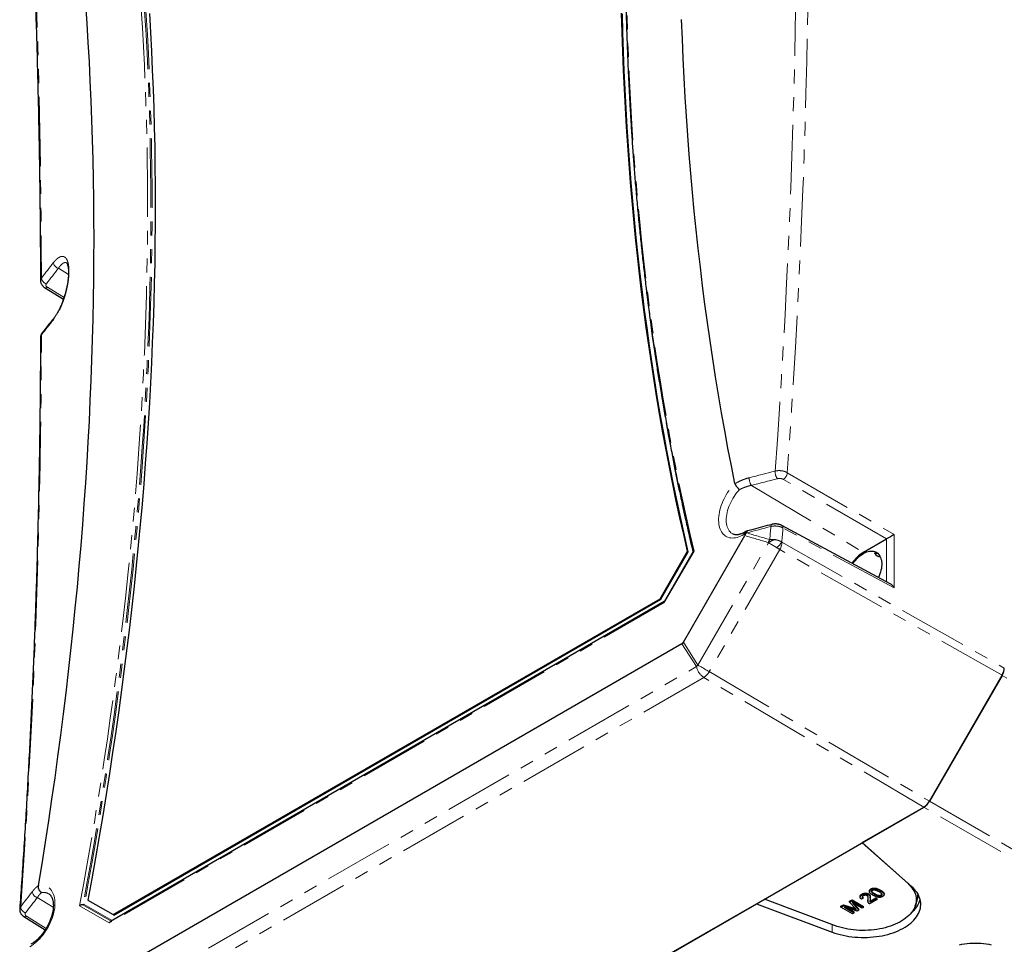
# Model space of a CAD drawing. Header units: millimetres. Extents: x 10 to 1195, y 10 to 830.
# Tile 18 of 21: x 891 to 1071, y 293 to 463. Entities that reach past the tile are written whole.
import ezdxf

# ---------------------------------------------------------------- set-up
doc = ezdxf.new("R2010")
doc.units = ezdxf.units.MM
doc.header["$LTSCALE"] = 2
doc.linetypes.add('PHANTOM', pattern=[12.7, 6.35, -1.27, 1.27, -1.27, 1.27, -1.27])

msp = doc.modelspace()

# ---------------------------------------------------------------- linework, layer by layer
at = {"color": 7, "linetype": 'PHANTOM', "lineweight": 18}
for p, q in [((897.656, 417.043), (899.503, 415.939)), ((895.648, 413.565), (898.694, 411.682)), ((1031.186, 379.601), (1050.799, 368.279)), ((1024.614, 377.283), (1045.147, 365.016)), ((1049.386, 367.462), (1030.479, 378.377)), ((1023.54, 368.441), (1023.227, 368.26)), ((1050.799, 358.509), (1030.406, 369.474)), ((1050.799, 368.279), (1050.799, 358.509)), ((1014.819, 344.352), (1027.763, 366.772)), ((1030.22, 366.861), (1070.957, 343.817)), ((1049.398, 359.609), (1049.398, 367.469)), ((1014.108, 365.239), (1008.668, 355.816)), ((1029.827, 365.537), (1016.902, 343.15)), ((1070.563, 342.493), (1029.827, 365.537)), ((1008.668, 355.816), (906.971, 297.108)), ((1014.561, 344.079), (1011.893, 348.264)), ((1012.152, 348.537), (1014.819, 344.352)), ((903.174, 279.777), (1014.561, 344.079)), ((1016.902, 343.15), (1057.229, 319.397)), ((1015.902, 342.095), (904.515, 277.792)), ((1056.229, 318.342), (1015.902, 342.095)), ((1106.605, 321.639), (1070.542, 342.457)), ((1057.229, 319.397), (1093.291, 298.579)), ((1092.291, 297.523), (1056.229, 318.341)), ((1048.276, 302.957), (1048.276, 303.12)), ((1053.275, 304.419), (1053.264, 304.374)), ((893.799, 301.765), (896.722, 300.019)), ((901.531, 300.249), (906.971, 297.108)), ((907.304, 297.469), (902.157, 300.441)), ((907.495, 297.58), (902.408, 300.518)), ((1043.44, 299.688), (1043.44, 299.851)), ((895.422, 296.123), (891.837, 298.34)), ((1039.429, 296.813), (1039.429, 295.431))]:
    msp.add_line(p, q, dxfattribs=at)
at = {"color": 7, "linetype": 'Continuous', "lineweight": 25}
for p, q in [((895.134, 413.524), (898.594, 411.385)), ((1021.597, 377.629), (1021.611, 377.585)), ((1050.07, 359.247), (1030.185, 369.939)), ((1012.152, 348.537), (1023.435, 368.079)), ((1023.714, 368.88), (1023.434, 368.718)), ((1023.54, 368.424), (1023.54, 368.441)), ((1045.147, 365.016), (1049.386, 367.462)), ((1007.891, 356.487), (1012.92, 365.197)), ((1008.032, 356.405), (1013.061, 365.116)), ((1013.948, 365.145), (1008.648, 355.966)), ((1012.92, 365.197), (1013.061, 365.116)), ((1008.656, 355.978), (907.178, 297.396)), ((907.672, 298.632), (1007.891, 356.487)), ((907.814, 298.55), (1008.032, 356.405)), ((1007.891, 356.487), (1008.032, 356.405)), ((1011.893, 348.264), (903.746, 285.832)), ((1057.229, 319.397), (1070.563, 342.493)), ((1070.542, 342.457), (1057.229, 319.397)), ((944.263, 253.705), (1056.229, 318.342)), ((1044.942, 311.826), (1056.229, 318.341)), ((1044.905, 311.805), (1053.264, 304.374)), ((1053.953, 303.816), (1044.942, 311.826)), ((894.043, 303.994), (894.031, 303.935)), ((1046.521, 303.185), (1046.521, 303.349)), ((903.047, 301.303), (907.672, 298.632)), ((1039.876, 296.645), (1027.004, 301.471)), ((1042.621, 301.097), (1043.067, 301.355)), ((1043.067, 301.355), (1045.188, 300.13)), ((1043.067, 301.191), (1043.067, 301.355)), ((1044.537, 301.997), (1044.537, 301.834)), ((1045.079, 301.631), (1044.78, 301.49)), ((1044.862, 302.228), (1044.862, 302.391)), ((1045.079, 301.631), (1045.079, 301.794)), ((1045.972, 301.27), (1045.972, 301.107)), ((1045.977, 301.27), (1046, 301.515)), ((1046, 301.515), (1046.026, 301.734)), ((1046, 301.352), (1046, 301.515)), ((1046.1, 302.266), (1046.1, 302.43)), ((1046.254, 303.006), (1046.254, 302.843)), ((1047.663, 301.395), (1046.276, 300.595)), ((1046.353, 301.117), (1047.391, 301.716)), ((1046.353, 300.953), (1047.391, 301.552)), ((1046.408, 301.743), (1046.408, 301.906)), ((1046.626, 302.795), (1046.626, 302.88)), ((1047.187, 302.33), (1047.187, 302.493)), ((1047.391, 301.716), (1047.663, 301.559)), ((1047.391, 301.552), (1047.391, 301.716)), ((1047.391, 301.552), (1047.663, 301.395)), ((1047.663, 301.395), (1047.663, 301.559)), ((1048.424, 302.086), (1048.424, 302.25)), ((1048.937, 302.285), (1048.937, 302.448)), ((1009.941, 291.62), (1025.553, 300.633)), ((1025.553, 300.633), (1039.429, 295.431)), ((1041.027, 300.177), (1041.477, 300.437)), ((1041.027, 300.014), (1041.477, 300.274)), ((1041.027, 300.014), (1041.027, 300.177)), ((1043.148, 298.789), (1041.027, 300.014)), ((1041.477, 300.437), (1043.44, 299.851)), ((1041.477, 300.274), (1041.477, 300.437)), ((1041.477, 300.274), (1043.44, 299.688)), ((1044.01, 299.287), (1041.652, 299.998)), ((1041.652, 299.998), (1043.447, 298.962)), ((1042.245, 299.819), (1043.447, 299.125)), ((1042.621, 300.934), (1043.067, 301.191)), ((1042.621, 300.934), (1042.621, 301.097)), ((1043.614, 299.818), (1042.621, 300.934)), ((1043.067, 301.191), (1045.188, 299.967)), ((1044.889, 299.794), (1043.094, 300.83)), ((1043.094, 300.83), (1044.323, 299.467)), ((1043.401, 300.653), (1044.323, 299.631)), ((1043.44, 299.851), (1043.638, 299.791)), ((1044.323, 299.467), (1044.01, 299.287)), ((1044.323, 299.467), (1044.323, 299.631)), ((1045.188, 299.967), (1044.889, 299.794)), ((1045.188, 299.967), (1045.188, 300.13)), ((1046.353, 300.953), (1046.353, 301.117)), ((1054.65, 300.273), (1054.966, 301.217)), ((891.323, 298.299), (895.262, 295.863)), ((907.672, 298.632), (907.814, 298.55)), ((1043.447, 298.962), (1043.148, 298.789)), ((1043.447, 298.962), (1043.447, 299.125))]:
    msp.add_line(p, q, dxfattribs=at)
at = {"color": 7, "linetype": 'PHANTOM', "lineweight": 18, "flags": 128}
for points in [[(1014.108, 365.239), (1013.399, 368.264), (1012.711, 371.306), (1012.042, 374.366), (1011.395, 377.443), (1010.768, 380.536), (1010.161, 383.647), (1009.576, 386.774), (1009.01, 389.918), (1008.466, 393.078), (1007.942, 396.254), (1007.439, 399.446), (1006.957, 402.654), (1006.496, 405.878), (1006.055, 409.118), (1005.636, 412.372), (1005.237, 415.643), (1004.859, 418.928), (1004.502, 422.229), (1004.166, 425.544), (1003.851, 428.874), (1003.556, 432.218), (1003.283, 435.577), (1003.031, 438.95), (1002.799, 442.337), (1002.589, 445.738), (1002.4, 449.152), (1002.231, 452.58), (1002.084, 456.022), (1001.958, 459.477), (1001.853, 462.945), (1001.768, 466.425), (1001.705, 469.919), (1001.663, 473.425), (1001.642, 476.943), (1001.642, 480.474), (1001.663, 484.017), (1001.705, 487.571), (1001.768, 491.138), (1001.853, 494.715), (1001.958, 498.305), (1002.084, 501.905), (1002.231, 505.517), (1002.4, 509.139), (1002.589, 512.773), (1002.799, 516.416), (1003.031, 520.07), (1003.283, 523.735), (1003.556, 527.409), (1003.851, 531.093), (1004.166, 534.787), (1004.502, 538.49), (1004.859, 542.203), (1005.237, 545.925), (1005.636, 549.655), (1006.055, 553.395), (1006.496, 557.143), (1006.957, 560.9), (1007.439, 564.664), (1007.942, 568.437), (1008.466, 572.218), (1009.01, 576.007), (1009.576, 579.803), (1010.161, 583.606), (1010.768, 587.417), (1011.395, 591.234), (1012.042, 595.059), (1012.711, 598.89), (1013.399, 602.727), (1014.108, 606.571)], [(901.531, 300.249), (902.24, 304.093), (902.929, 307.931), (903.597, 311.762), (904.244, 315.586), (904.871, 319.404), (905.478, 323.214), (906.064, 327.018), (906.629, 330.814), (907.173, 334.602), (907.697, 338.383), (908.2, 342.156), (908.682, 345.921), (909.143, 349.677), (909.584, 353.426), (910.003, 357.165), (910.402, 360.896), (910.78, 364.618), (911.137, 368.33), (911.473, 372.033), (911.788, 375.727), (912.083, 379.411), (912.356, 383.086), (912.608, 386.75), (912.84, 390.404), (913.05, 394.048), (913.239, 397.681), (913.408, 401.304), (913.555, 404.915), (913.681, 408.516), (913.786, 412.105), (913.871, 415.683), (913.934, 419.249), (913.976, 422.804), (913.997, 426.347), (913.997, 429.877), (913.976, 433.396), (913.934, 436.902), (913.871, 440.395), (913.786, 443.876), (913.681, 447.344), (913.555, 450.799), (913.408, 454.24), (913.239, 457.668), (913.05, 461.083), (912.84, 464.484), (912.608, 467.871), (912.356, 471.244), (912.083, 474.602), (911.788, 477.947), (911.473, 481.277), (911.137, 484.592), (910.78, 487.892), (910.402, 491.178), (910.003, 494.448), (909.584, 497.703), (909.143, 500.942), (908.682, 504.166), (908.2, 507.375), (907.697, 510.567), (907.173, 513.743), (906.629, 516.903), (906.064, 520.047), (905.478, 523.174), (904.871, 526.284), (904.244, 529.378), (903.597, 532.454), (902.929, 535.514), (902.24, 538.556), (901.531, 541.581)], [(902.157, 541.53), (902.875, 538.463), (903.571, 535.377), (904.246, 532.274), (904.901, 529.154), (905.534, 526.016), (906.146, 522.861), (906.736, 519.688), (907.306, 516.499), (907.854, 513.293), (908.381, 510.071), (908.887, 506.832), (909.371, 503.576), (909.834, 500.305), (910.275, 497.017), (910.696, 493.714), (911.094, 490.395), (911.472, 487.061), (911.827, 483.711), (912.162, 480.346), (912.475, 476.966), (912.766, 473.571), (913.036, 470.162), (913.284, 466.738), (913.511, 463.299), (913.716, 459.847), (913.899, 456.38), (914.061, 452.9), (914.202, 449.406), (914.321, 445.898), (914.418, 442.377), (914.494, 438.843), (914.548, 435.296), (914.58, 431.736), (914.591, 428.163), (914.58, 424.578), (914.548, 420.981), (914.494, 417.371), (914.418, 413.75), (914.321, 410.117), (914.202, 406.472), (914.061, 402.816), (913.899, 399.148), (913.716, 395.469), (913.511, 391.78), (913.284, 388.08), (913.036, 384.369), (912.766, 380.648), (912.475, 376.917), (912.162, 373.176), (911.827, 369.425), (911.472, 365.664), (911.094, 361.894), (910.696, 358.115), (910.275, 354.326), (909.834, 350.529), (909.371, 346.723), (908.887, 342.909), (908.381, 339.086), (907.854, 335.255), (907.306, 331.416), (906.736, 327.569), (906.146, 323.715), (905.534, 319.854), (904.901, 315.985), (904.246, 312.109), (903.571, 308.226), (902.875, 304.337), (902.157, 300.441)], [(902.408, 541.509), (903.124, 538.443), (903.82, 535.358), (904.495, 532.256), (905.148, 529.137), (905.78, 526), (906.392, 522.846), (906.982, 519.674), (907.551, 516.486), (908.098, 513.281), (908.625, 510.06), (909.13, 506.822), (909.613, 503.567), (910.076, 500.297), (910.517, 497.011), (910.936, 493.709), (911.335, 490.391), (911.712, 487.058), (912.067, 483.709), (912.401, 480.345), (912.713, 476.967), (913.004, 473.573), (913.274, 470.165), (913.522, 466.742), (913.748, 463.305), (913.953, 459.854), (914.137, 456.389), (914.299, 452.91), (914.439, 449.417), (914.558, 445.911), (914.655, 442.391), (914.73, 438.858), (914.784, 435.313), (914.817, 431.754), (914.827, 428.183), (914.817, 424.6), (914.784, 421.004), (914.73, 417.396), (914.655, 413.776), (914.558, 410.144), (914.439, 406.501), (914.299, 402.846), (914.137, 399.18), (913.953, 395.503), (913.748, 391.816), (913.522, 388.117), (913.274, 384.408), (913.004, 380.689), (912.713, 376.959), (912.401, 373.219), (912.067, 369.47), (911.712, 365.711), (911.335, 361.943), (910.936, 358.165), (910.517, 354.379), (910.076, 350.583), (909.613, 346.779), (909.13, 342.966), (908.625, 339.145), (908.098, 335.316), (907.551, 331.479), (906.982, 327.634), (906.392, 323.781), (905.78, 319.921), (905.148, 316.054), (904.495, 312.18), (903.82, 308.299), (903.124, 304.412), (902.408, 300.518)], [(890.749, 524.571), (891.143, 518.401), (891.515, 512.242), (891.866, 506.094), (892.196, 499.957), (892.504, 493.831), (892.791, 487.716), (893.056, 481.613), (893.3, 475.522), (893.522, 469.442), (893.723, 463.374), (893.903, 457.317), (894.061, 451.273), (894.198, 445.241), (894.313, 439.221), (894.407, 433.213), (894.479, 427.218), (894.53, 421.235), (894.56, 415.265)], [(1028.969, 379.895), (1029.376, 385.602), (1029.762, 391.324), (1030.125, 397.059), (1030.467, 402.809), (1030.786, 408.573), (1031.083, 414.351), (1031.357, 420.142), (1031.61, 425.947), (1031.84, 431.766), (1032.048, 437.597), (1032.234, 443.443), (1032.398, 449.301), (1032.54, 455.173), (1032.659, 461.057), (1032.756, 466.955), (1032.831, 472.865), (1032.884, 478.788), (1032.914, 484.724)], [(1035.133, 484.514), (1035.103, 478.574), (1035.05, 472.646), (1034.975, 466.731), (1034.878, 460.829), (1034.758, 454.94), (1034.617, 449.063), (1034.453, 443.2), (1034.267, 437.35), (1034.059, 431.514), (1033.828, 425.69), (1033.576, 419.881), (1033.301, 414.085), (1033.004, 408.303), (1032.685, 402.534), (1032.343, 396.78), (1031.98, 391.039), (1031.594, 385.313), (1031.186, 379.601)], [(894.56, 415.265), (894.835, 415.617), (895.11, 415.97), (895.385, 416.323), (895.66, 416.675), (895.935, 417.028), (896.209, 417.381), (896.484, 417.734), (896.758, 418.087)], [(897.656, 417.043), (897.382, 416.69), (897.108, 416.336), (896.833, 415.983), (896.559, 415.63), (896.284, 415.277), (896.008, 414.924), (895.733, 414.572), (895.457, 414.219)], [(894.56, 404.853), (894.835, 405.199), (895.11, 405.545), (895.385, 405.891), (895.66, 406.237), (895.935, 406.583), (896.209, 406.93), (896.484, 407.276), (896.758, 407.622)], [(890.749, 300.102), (891.143, 305.802), (891.515, 311.516), (891.866, 317.244), (892.196, 322.987), (892.504, 328.745), (892.791, 334.516), (893.056, 340.302), (893.3, 346.102), (893.522, 351.916), (893.723, 357.744), (893.903, 363.586), (894.061, 369.441), (894.198, 375.31), (894.313, 381.192), (894.407, 387.087), (894.479, 392.996), (894.53, 398.918), (894.56, 404.853)], [(1024.217, 378.678), (1024.811, 378.829), (1025.405, 378.981), (1025.999, 379.133), (1026.593, 379.285), (1027.187, 379.437), (1027.781, 379.59), (1028.375, 379.742), (1028.969, 379.895)], [(1023.227, 368.26), (1022.914, 368.092), (1022.603, 367.949), (1022.295, 367.832), (1021.991, 367.742), (1021.693, 367.678), (1021.401, 367.641), (1021.118, 367.632), (1020.845, 367.65), (1020.583, 367.696), (1020.333, 367.768), (1020.096, 367.868), (1019.874, 367.993), (1019.667, 368.144), (1019.476, 368.321), (1019.303, 368.521), (1019.148, 368.745), (1019.011, 368.991), (1018.894, 369.258), (1018.797, 369.546), (1018.72, 369.851), (1018.663, 370.174), (1018.628, 370.513), (1018.614, 370.865), (1018.621, 371.231), (1018.65, 371.607), (1018.699, 371.992), (1018.769, 372.384), (1018.86, 372.782), (1018.971, 373.184), (1019.101, 373.587), (1019.25, 373.991), (1019.418, 374.393), (1019.603, 374.791), (1019.804, 375.183), (1020.022, 375.568), (1020.254, 375.944), (1020.5, 376.309), (1020.758, 376.662), (1021.028, 377.001), (1021.308, 377.324), (1021.597, 377.629)], [(1029.369, 378.501), (1028.775, 378.348), (1028.181, 378.195), (1027.587, 378.043), (1026.992, 377.891), (1026.398, 377.739), (1025.803, 377.587), (1025.209, 377.435), (1024.614, 377.283)], [(1022.435, 376.499), (1022.171, 376.208), (1021.917, 375.899), (1021.673, 375.576), (1021.442, 375.24), (1021.225, 374.892), (1021.022, 374.535), (1020.836, 374.17), (1020.666, 373.8), (1020.515, 373.426), (1020.382, 373.051), (1020.269, 372.677), (1020.177, 372.306), (1020.105, 371.94), (1020.054, 371.58), (1020.024, 371.229), (1020.016, 370.889), (1020.029, 370.562), (1020.064, 370.25), (1020.121, 369.953), (1020.198, 369.675), (1020.296, 369.415), (1020.414, 369.177), (1020.551, 368.961), (1020.707, 368.768), (1020.881, 368.6), (1021.071, 368.457), (1021.195, 368.382)], [(1028.186, 369.747), (1028.198, 369.878), (1028.224, 369.985), (1028.262, 370.064), (1028.312, 370.111), (1028.34, 370.123)], [(1028.186, 369.747), (1027.636, 369.6), (1027.085, 369.453), (1026.534, 369.306), (1025.983, 369.16), (1025.432, 369.013), (1024.881, 368.866), (1024.33, 368.72), (1023.778, 368.573)], [(1023.778, 368.573), (1023.79, 368.704), (1023.816, 368.811), (1023.854, 368.889), (1023.903, 368.937), (1023.932, 368.949)], [(1027.99, 367.339), (1028.015, 367.64), (1028.039, 367.941), (1028.064, 368.242), (1028.089, 368.543), (1028.113, 368.844), (1028.138, 369.145), (1028.162, 369.446), (1028.186, 369.747)], [(1030.406, 369.474), (1030.38, 369.15), (1030.354, 368.826), (1030.327, 368.502), (1030.301, 368.178), (1030.274, 367.854), (1030.248, 367.531), (1030.221, 367.207), (1030.194, 366.883)], [(1014.819, 344.352), (1015, 344.248), (1015.196, 344.135), (1015.405, 344.014), (1015.622, 343.889), (1015.844, 343.761), (1016.067, 343.632), (1016.289, 343.504), (1016.504, 343.38), (1016.709, 343.261), (1016.902, 343.15)], [(892.412, 292.743), (892.725, 292.935), (893.036, 293.152), (893.344, 293.39), (893.648, 293.651), (893.946, 293.932), (894.238, 294.231), (894.521, 294.549), (894.794, 294.882), (895.056, 295.231), (895.306, 295.592), (895.543, 295.964), (895.765, 296.347), (895.972, 296.737), (896.163, 297.133), (896.336, 297.534), (896.492, 297.937), (896.628, 298.341), (896.745, 298.744), (896.843, 299.143), (896.919, 299.537), (896.976, 299.925), (897.011, 300.304), (897.025, 300.673), (897.018, 301.03), (896.989, 301.374), (896.94, 301.702), (896.87, 302.013), (896.779, 302.307), (896.669, 302.58), (896.538, 302.834), (896.389, 303.065), (896.221, 303.273), (896.036, 303.457), (895.835, 303.617), (895.617, 303.751), (895.385, 303.859), (895.139, 303.94), (894.881, 303.995), (894.611, 304.022), (894.331, 304.021), (894.043, 303.994)], [(892.903, 302.872), (892.634, 302.525), (892.366, 302.179), (892.097, 301.833), (891.828, 301.487), (891.558, 301.14), (891.289, 300.794), (891.019, 300.448), (890.749, 300.102)], [(891.645, 298.994), (891.915, 299.34), (892.185, 299.687), (892.454, 300.033), (892.724, 300.379), (892.993, 300.726), (893.262, 301.072), (893.531, 301.419), (893.799, 301.765)]]:
    msp.add_lwpolyline(points, dxfattribs=at)
at = {"color": 7, "linetype": 'Continuous', "lineweight": 25, "flags": 128}
for points in [[(894.043, 303.994), (894.684, 307.947), (895.305, 311.893), (895.905, 315.831), (896.485, 319.762), (897.043, 323.686), (897.581, 327.601), (898.097, 331.509), (898.593, 335.409), (899.068, 339.3), (899.522, 343.182), (899.955, 347.056), (900.367, 350.921), (900.758, 354.777), (901.128, 358.624), (901.476, 362.462), (901.804, 366.29), (902.111, 370.108), (902.396, 373.916), (902.661, 377.715), (902.904, 381.503), (903.127, 385.28), (903.328, 389.047), (903.508, 392.804), (903.667, 396.549), (903.804, 400.284), (903.921, 404.007), (904.016, 407.718), (904.09, 411.419), (904.143, 415.107), (904.175, 418.783), (904.185, 422.448), (904.175, 426.1), (904.143, 429.74), (904.09, 433.367), (904.016, 436.982), (903.921, 440.583), (903.804, 444.172), (903.667, 447.748), (903.508, 451.31), (903.328, 454.858), (903.127, 458.393), (902.904, 461.914), (902.661, 465.421)], [(914.321, 463.721), (914.524, 460.277), (914.707, 456.819), (914.867, 453.347), (915.007, 449.861), (915.125, 446.363), (915.221, 442.85), (915.297, 439.325), (915.35, 435.787), (915.382, 432.236), (915.393, 428.673), (915.382, 425.097), (915.35, 421.509), (915.297, 417.909), (915.221, 414.297), (915.125, 410.674), (915.007, 407.039), (914.867, 403.392), (914.707, 399.735), (914.524, 396.066), (914.321, 392.387), (914.095, 388.697), (913.849, 384.996), (913.581, 381.285), (913.292, 377.564), (912.981, 373.833), (912.649, 370.093), (912.296, 366.343), (911.921, 362.583), (911.525, 358.814), (911.108, 355.037), (910.67, 351.25), (910.21, 347.455), (909.729, 343.651), (909.227, 339.839), (908.704, 336.019), (908.159, 332.191), (907.594, 328.355), (907.007, 324.512), (906.4, 320.661), (905.771, 316.803), (905.121, 312.938), (904.451, 309.066), (903.759, 305.188), (903.047, 301.303)], [(1012.92, 365.197), (1012.213, 368.25), (1011.527, 371.32), (1010.861, 374.407), (1010.217, 377.512), (1009.593, 380.634), (1008.99, 383.772), (1008.408, 386.928), (1007.847, 390.1), (1007.307, 393.288), (1006.788, 396.493), (1006.29, 399.714), (1005.813, 402.951), (1005.357, 406.204), (1004.922, 409.473), (1004.508, 412.757), (1004.115, 416.057), (1003.743, 419.372), (1003.393, 422.702), (1003.063, 426.047), (1002.755, 429.407), (1002.468, 432.781), (1002.202, 436.17), (1001.958, 439.573), (1001.734, 442.99), (1001.532, 446.421), (1001.351, 449.866), (1001.192, 453.325), (1001.053, 456.797), (1000.936, 460.282), (1000.841, 463.781)], [(1013.061, 365.116), (1012.354, 368.168), (1011.668, 371.238), (1011.003, 374.326), (1010.358, 377.43), (1009.735, 380.552), (1009.132, 383.691), (1008.55, 386.846), (1007.989, 390.018), (1007.449, 393.207), (1006.929, 396.412), (1006.431, 399.633), (1005.954, 402.87), (1005.498, 406.123), (1005.063, 409.391), (1004.649, 412.676), (1004.256, 415.975), (1003.885, 419.29), (1003.534, 422.62), (1003.205, 425.965), (1002.897, 429.325), (1002.61, 432.699), (1002.344, 436.088), (1002.099, 439.491), (1001.876, 442.908), (1001.674, 446.34), (1001.493, 449.784), (1001.333, 453.243), (1001.195, 456.715), (1001.078, 460.2), (1000.982, 463.699)], [(1021.597, 377.629), (1020.955, 380.841), (1020.334, 384.07), (1019.734, 387.316), (1019.155, 390.578), (1018.596, 393.857), (1018.058, 397.152), (1017.542, 400.463), (1017.046, 403.79), (1016.571, 407.133), (1016.117, 410.491), (1015.684, 413.866), (1015.272, 417.255), (1014.881, 420.66), (1014.512, 424.08), (1014.163, 427.514), (1013.835, 430.964), (1013.528, 434.428), (1013.243, 437.906), (1012.978, 441.399), (1012.735, 444.906), (1012.512, 448.427), (1012.311, 451.962), (1012.131, 455.511), (1011.973, 459.073), (1011.835, 462.648)], [(1043.196, 362.944), (1043.213, 362.969), (1043.436, 363.265), (1043.67, 363.546), (1043.913, 363.811), (1044.164, 364.058), (1044.421, 364.285), (1044.683, 364.491), (1044.948, 364.674), (1045.214, 364.834), (1045.479, 364.968), (1045.743, 365.078), (1046.002, 365.161), (1046.257, 365.218), (1046.504, 365.247), (1046.742, 365.249), (1046.971, 365.224), (1047.188, 365.172), (1047.392, 365.093), (1047.582, 364.987), (1047.757, 364.856), (1047.915, 364.701), (1048.055, 364.521), (1048.177, 364.319), (1048.28, 364.095), (1048.364, 363.851), (1048.427, 363.589), (1048.469, 363.31), (1048.49, 363.016), (1048.49, 362.709), (1048.469, 362.391), (1048.427, 362.063), (1048.364, 361.728), (1048.28, 361.388), (1048.177, 361.046), (1048.055, 360.702), (1047.931, 360.398)], [(1039.429, 295.431), (1039.907, 295.262), (1040.4, 295.108), (1040.906, 294.97), (1041.425, 294.847), (1041.954, 294.74), (1042.492, 294.65), (1043.038, 294.577), (1043.59, 294.52), (1044.146, 294.481), (1044.705, 294.458), (1045.266, 294.453), (1045.826, 294.466), (1046.384, 294.495), (1046.939, 294.542), (1047.488, 294.606), (1048.031, 294.686), (1048.566, 294.783), (1049.091, 294.897), (1049.604, 295.026), (1050.105, 295.171), (1050.592, 295.332), (1051.063, 295.507), (1051.518, 295.696), (1051.954, 295.899), (1052.371, 296.116), (1052.767, 296.344), (1053.142, 296.585), (1053.494, 296.837), (1053.822, 297.099), (1054.125, 297.371), (1054.403, 297.652), (1054.654, 297.942), (1054.879, 298.238), (1055.075, 298.541), (1055.243, 298.85), (1055.383, 299.163), (1055.493, 299.48), (1055.574, 299.801), (1055.625, 300.123), (1055.647, 300.446), (1055.638, 300.77), (1055.599, 301.092), (1055.531, 301.414), (1055.433, 301.732), (1055.306, 302.047), (1055.15, 302.358), (1054.965, 302.664), (1054.753, 302.963), (1054.513, 303.255), (1054.246, 303.54), (1053.953, 303.816)], [(1053.264, 304.374), (1053.544, 304.109), (1053.799, 303.836), (1054.026, 303.554), (1054.227, 303.266), (1054.399, 302.972), (1054.542, 302.673), (1054.657, 302.37), (1054.742, 302.063), (1054.798, 301.755), (1054.824, 301.445), (1054.82, 301.134), (1054.786, 300.824), (1054.722, 300.516), (1054.629, 300.21), (1054.507, 299.908), (1054.355, 299.61), (1054.175, 299.318), (1053.968, 299.031), (1053.733, 298.752), (1053.472, 298.481), (1053.184, 298.218), (1052.873, 297.965), (1052.537, 297.723), (1052.178, 297.492), (1051.798, 297.272), (1051.397, 297.065), (1050.977, 296.871), (1050.539, 296.691), (1050.085, 296.526), (1049.615, 296.375), (1049.131, 296.239), (1048.635, 296.119), (1048.128, 296.015), (1047.612, 295.928), (1047.089, 295.857), (1046.559, 295.804), (1046.025, 295.767), (1045.488, 295.747), (1044.951, 295.745), (1044.414, 295.76), (1043.879, 295.792), (1043.348, 295.841), (1042.823, 295.907), (1042.304, 295.99), (1041.795, 296.09), (1041.296, 296.205), (1040.809, 296.337), (1040.335, 296.483), (1039.876, 296.645)], [(1062.728, 293.13), (1063.199, 293.224), (1063.679, 293.301), (1064.166, 293.361), (1064.659, 293.405), (1065.155, 293.431), (1065.653, 293.439), (1066.151, 293.431), (1066.648, 293.405), (1067.14, 293.361), (1067.628, 293.301), (1068.108, 293.224), (1068.579, 293.13)]]:
    msp.add_lwpolyline(points, dxfattribs=at)
at = {"color": 7, "linetype": 'PHANTOM', "lineweight": 18}
for centre, radius, start, end in [((897.95, 418.204), 1.198, 185.61407, 255.82319), ((895.754, 415.382), 1.2, 185.59429, 255.68535), ((895.356, 413.985), 0.511, 244.3594, 304.86567), ((1443.483, 466.217), 441.332, 186.81437, 193.25021), ((897.366, 407.63), 0.608, 141.90784, 180.73647), ((895.167, 404.861), 0.608, 142.15146, 180.74683), ((1031.389, 379.835), 2.421, 178.58367, 213.44625), ((1029.611, 379.695), 1.579, 303.39227, 356.60773), ((1026.65, 378.617), 2.434, 178.58048, 213.24002), ((1029.911, 369.524), 0.498, 354.22884, 56.63958), ((1023.718, 368.314), 0.494, 125.07521, 186.23697), ((1125.108, 706.869), 353.717, 253.29511, 254.01862), ((1125.28, 707.047), 353.365, 253.30705, 254.01862), ((1030.286, 365.815), 2.756, 146.42532, 158.56175), ((1029.769, 364.182), 3.276, 104.87775, 127.7583), ((1025.553, 370.313), 5.771, 309.80252, 323.54169), ((1027.414, 366.974), 2.808, 329.21479, 357.68498), ((1016.779, 342.237), 2.884, 132.80799, 140.29108), ((1017.63, 344.708), 3.133, 191.57863, 236.53166), ((1014.322, 344.593), 2.956, 302.31319, 330.78587), ((894.069, 302.901), 1.167, 181.41346, 256.62766), ((894.858, 300.639), 2.076, 59.72951, 97.31533), ((891.918, 300.131), 1.169, 181.40259, 256.48998), ((891.546, 298.744), 0.498, 243.49826, 305.75423)]:
    msp.add_arc(centre, radius, start, end, dxfattribs=at)
at = {"color": 7, "linetype": 'Continuous', "lineweight": 25}
for centre, radius, start, end in [((1048.74, 359.161), 6.869, 121.54085, 145.84), ((1048.162, 365.215), 1, 205.68638, 273.7482), ((1068.073, 343.95), 2.886, 328.85627, 358.0435), ((1054.702, 320.79), 2.885, 301.95467, 331.14439), ((1050.806, 302.795), 4.924, 309.60549, 343.69209), ((1051.713, 302.317), 3.434, 341.31741, 0.76836)]:
    msp.add_arc(centre, radius, start, end, dxfattribs=at)
for centre, major_axis, ratio, start_param, end_param in [((1050.105, 367.864), (1, 0.577), 0.0149135, 0.7942409, 2.3475839), ((1049.385, 368.279), (0.5, 0.866), 0.5775574, 3.9270618, 3.9442105), ((1050.105, 358.093), (-0.719, 1.203), 0.5772459, 4.7124265, 5.5152029), ((1009.022, 355.612), (-0.365, 0.365), 0.3178882, 0.0849807, 0.7004987), ((1009.782, 353.355), (-2.039, 5.126), 0.315816, 3.1876423, 3.3860592), ((1069.613, 343.042), (0.95, 1.645), 0.5774544, 4.712497, 5.497769), ((1056.229, 319.975), (1, 1.732), 0.5774544, 3.9268464, 4.7121184), ((907.325, 296.904), (0, 0.533), 0.7174342, 0.3927159, 1.1781953)]:
    msp.add_ellipse(centre, major_axis=major_axis, ratio=ratio, start_param=start_param, end_param=end_param, dxfattribs=at)
at = {"color": 7, "linetype": 'PHANTOM', "lineweight": 18}
for centre, major_axis, ratio, start_param, end_param in [((1030.222, 366.976), (-0.032, 0.121), 0.5333852, 2.2895056, 2.6591269), ((1028.902, 366.187), (1.704, -1.048), 0.0415704, 4.9419926, 5.3116139)]:
    msp.add_ellipse(centre, major_axis=major_axis, ratio=ratio, start_param=start_param, end_param=end_param, dxfattribs=at)
at = {"color": 7, "linetype": 'Continuous', "lineweight": 25}
for points, knots in [([(1013.941, 606.301), (1013.93, 606.243), (1013.691, 604.967), (1013.234, 602.476), (1012.579, 598.83), (1011.943, 595.19), (1011.326, 591.556), (1010.728, 587.927), (1010.148, 584.306), (1009.586, 580.69), (1009.044, 577.081), (1008.52, 573.479), (1008.014, 569.884), (1007.528, 566.296), (1007.06, 562.715), (1006.611, 559.141), (1006.18, 555.575), (1005.769, 552.016), (1005.376, 548.465), (1005.002, 544.923), (1004.647, 541.388), (1004.311, 537.861), (1003.993, 534.343), (1003.695, 530.834), (1003.415, 527.333), (1003.155, 523.841), (1002.913, 520.358), (1002.69, 516.885), (1002.486, 513.42), (1002.301, 509.965), (1002.135, 506.52), (1001.988, 503.084), (1001.86, 499.658), (1001.751, 496.243), (1001.661, 492.837), (1001.59, 489.442), (1001.538, 486.057), (1001.505, 482.683), (1001.49, 479.32), (1001.495, 475.967), (1001.519, 472.626), (1001.562, 469.296), (1001.624, 465.977), (1001.705, 462.669), (1001.805, 459.374), (1001.923, 456.09), (1002.061, 452.818), (1002.218, 449.557), (1002.394, 446.31), (1002.588, 443.074), (1002.802, 439.851), (1003.034, 436.64), (1003.286, 433.442), (1003.556, 430.258), (1003.846, 427.086), (1004.154, 423.927), (1004.481, 420.781), (1004.827, 417.649), (1005.192, 414.531), (1005.576, 411.426), (1005.978, 408.335), (1006.399, 405.257), (1006.84, 402.194), (1007.298, 399.145), (1007.776, 396.111), (1008.272, 393.091), (1008.788, 390.085), (1009.321, 387.095), (1009.874, 384.119), (1010.445, 381.158), (1011.035, 378.212), (1011.643, 375.281), (1012.27, 372.366), (1012.916, 369.467), (1013.469, 367.05), (1013.815, 365.605), (1013.932, 365.116)], [0, 0, 0, 0, 0.0006483, 0.0144297, 0.0282112, 0.0419927, 0.0557742, 0.0695557, 0.0833373, 0.0971188, 0.1109004, 0.124682, 0.1384637, 0.1522453, 0.166027, 0.1798087, 0.1935904, 0.2073721, 0.2211538, 0.2349356, 0.2487174, 0.2624992, 0.276281, 0.2900628, 0.3038447, 0.3176266, 0.3314084, 0.3451903, 0.3589723, 0.3727542, 0.3865362, 0.4003181, 0.4141001, 0.4278821, 0.4416641, 0.4554462, 0.4692282, 0.4830103, 0.4967923, 0.5105744, 0.5243565, 0.5381386, 0.5519207, 0.5657028, 0.5794849, 0.593267, 0.6070491, 0.6208313, 0.6346134, 0.6483955, 0.6621777, 0.6759598, 0.6897419, 0.7035241, 0.7173062, 0.7310883, 0.7448704, 0.7586525, 0.7724346, 0.7862166, 0.7999987, 0.8137807, 0.8275627, 0.8413447, 0.8551267, 0.8689086, 0.8826905, 0.8964724, 0.9102543, 0.9240361, 0.9378179, 0.9515996, 0.9653813, 0.979163, 0.9929446, 1, 1, 1, 1]), ([(890.57, 524.072), (890.621, 523.289), (890.797, 520.588), (891.085, 515.976), (891.427, 510.239), (891.75, 504.511), (892.054, 498.793), (892.34, 493.085), (892.607, 487.387), (892.855, 481.699), (893.085, 476.02), (893.296, 470.352), (893.489, 464.694), (893.663, 459.047), (893.818, 453.41), (893.955, 447.783), (894.073, 442.167), (894.172, 436.561), (894.253, 430.967), (894.315, 425.383), (894.359, 419.987), (894.372, 416.458), (894.379, 414.782)], [0, 0, 0, 0, 0.0211231, 0.0729041, 0.1246851, 0.176466, 0.2282469, 0.2800277, 0.3318084, 0.3835891, 0.4353697, 0.4871503, 0.5389308, 0.5907112, 0.6424916, 0.6942719, 0.7460522, 0.7978325, 0.8496126, 0.9013928, 0.9531728, 1, 1, 1, 1]), ([(899.168, 418.035), (899.169, 418.035), (899.17, 418.033), (899.192, 418.008), (899.225, 417.957), (899.264, 417.881), (899.306, 417.781), (899.348, 417.655), (899.388, 417.504), (899.425, 417.328), (899.457, 417.127), (899.483, 416.902), (899.501, 416.655), (899.51, 416.387), (899.51, 416.103), (899.5, 415.801), (899.481, 415.485), (899.451, 415.153), (899.412, 414.808), (899.362, 414.451), (899.301, 414.086), (899.231, 413.714), (899.152, 413.34), (899.063, 412.964), (898.966, 412.586), (898.859, 412.207), (898.744, 411.829), (898.621, 411.455), (898.49, 411.086), (898.354, 410.725), (898.212, 410.376), (898.065, 410.039), (897.915, 409.715), (897.76, 409.404), (897.602, 409.107), (897.443, 408.828), (897.283, 408.568), (897.124, 408.33), (896.991, 408.142), (896.912, 408.044), (896.884, 408.008)], [0, 0, 0, 0, 0.0197854, 0.0449078, 0.0687995, 0.0922773, 0.1157812, 0.1387628, 0.162325, 0.1864392, 0.2110505, 0.2360799, 0.2614384, 0.2870375, 0.3127964, 0.3385664, 0.3645359, 0.3909383, 0.4176962, 0.4447303, 0.4719601, 0.4993061, 0.5266898, 0.5539859, 0.5816523, 0.6096006, 0.6378081, 0.6662358, 0.6948299, 0.7235226, 0.752214, 0.7807406, 0.809512, 0.8384891, 0.8676196, 0.8968337, 0.9260277, 0.9550851, 0.9838927, 1, 1, 1, 1]), ([(894.382, 414.78), (894.383, 414.735), (894.384, 414.627), (894.416, 414.459), (894.472, 414.283), (894.551, 414.115), (894.653, 413.957), (894.774, 413.811), (894.916, 413.678), (895.037, 413.583), (895.116, 413.537), (895.136, 413.526)], [0, 0, 0, 0, 0.0881441, 0.2113049, 0.3305816, 0.451055, 0.574122, 0.6986822, 0.8240538, 0.9559416, 1, 1, 1, 1]), ([(896.884, 408.002), (896.375, 407.358), (895.644, 406.435), (894.91, 405.513), (894.687, 405.234)], [0, 0, 0, 0, 0.6971048, 1, 1, 1, 1]), ([(894.379, 404.379), (894.377, 403.626), (894.368, 401.027), (894.339, 396.592), (894.287, 391.077), (894.215, 385.573), (894.125, 380.082), (894.016, 374.601), (893.888, 369.133), (893.742, 363.676), (893.577, 358.231), (893.394, 352.798), (893.192, 347.378), (892.972, 341.969), (892.732, 336.572), (892.475, 331.188), (892.198, 325.817), (891.903, 320.457), (891.59, 315.111), (891.257, 309.777), (890.919, 304.624), (890.682, 301.257), (890.57, 299.657)], [0, 0, 0, 0, 0.0211381, 0.0729183, 0.1246986, 0.1764788, 0.2282589, 0.2800391, 0.3318191, 0.3835992, 0.4353792, 0.4871592, 0.5389392, 0.5907191, 0.642499, 0.6942789, 0.7460588, 0.7978386, 0.8496185, 0.9013983, 0.9531781, 1, 1, 1, 1]), ([(894.69, 405.232), (894.664, 405.2), (894.6, 405.12), (894.52, 404.978), (894.446, 404.805), (894.399, 404.62), (894.378, 404.474), (894.381, 404.394), (894.382, 404.378)], [0, 0, 0, 0, 0.1342466, 0.3332969, 0.5287322, 0.7407985, 0.9495013, 1, 1, 1, 1]), ([(1022.435, 376.499), (1022.433, 376.501), (1022.403, 376.529), (1022.337, 376.593), (1022.234, 376.701), (1022.127, 376.824), (1022.02, 376.954), (1021.919, 377.087), (1021.824, 377.221), (1021.74, 377.351), (1021.666, 377.475), (1021.63, 377.548), (1021.611, 377.585)], [0, 0, 0, 0, 0.0066395, 0.1056896, 0.2178552, 0.3331389, 0.4432598, 0.5564409, 0.6657573, 0.778187, 0.8875017, 1, 1, 1, 1]), ([(1028.34, 370.123), (1027.217, 369.823), (1025.748, 369.431), (1024.277, 369.041), (1023.932, 368.949)], [0, 0, 0, 0, 0.7647332, 1, 1, 1, 1]), ([(1030.183, 369.937), (1030.154, 369.953), (1030.063, 370.004), (1029.894, 370.07), (1029.681, 370.136), (1029.455, 370.182), (1029.225, 370.208), (1028.991, 370.215), (1028.757, 370.202), (1028.539, 370.172), (1028.402, 370.137), (1028.341, 370.122)], [0, 0, 0, 0, 0.0551905, 0.1719104, 0.2938631, 0.4136818, 0.5354472, 0.656619, 0.7768337, 0.9000415, 1, 1, 1, 1]), ([(1023.434, 368.718), (1023.391, 368.694), (1023.265, 368.622), (1023.06, 368.52), (1022.823, 368.42), (1022.595, 368.34), (1022.377, 368.281), (1022.17, 368.243), (1021.975, 368.223), (1021.792, 368.222), (1021.62, 368.239), (1021.459, 368.273), (1021.317, 368.32), (1021.234, 368.364), (1021.196, 368.384)], [0, 0, 0, 0, 0.0443237, 0.1289098, 0.2133063, 0.2976549, 0.3820946, 0.4669086, 0.552517, 0.6395302, 0.7288202, 0.8215999, 0.9194366, 1, 1, 1, 1]), ([(1023.435, 368.079), (1023.46, 368.129), (1023.51, 368.228), (1023.534, 368.347), (1023.539, 368.409), (1023.54, 368.424)], [0, 0, 0, 0, 0.4315437, 0.8620608, 1, 1, 1, 1]), ([(1023.54, 368.441), (1023.547, 368.526), (1023.56, 368.697), (1023.647, 368.852), (1023.734, 368.88), (1023.77, 368.891)], [0, 0, 0, 0, 0.371089, 0.7421175, 1, 1, 1, 1]), ([(1023.932, 368.949), (1023.911, 368.943), (1023.855, 368.929), (1023.8, 368.912), (1023.766, 368.901)], [0, 0, 0, 0, 0.374297, 1, 1, 1, 1]), ([(1013.95, 365.144), (1013.965, 365.163), (1013.995, 365.202), (1014.065, 365.228), (1014.107, 365.239), (1014.108, 365.239)], [0, 0, 0, 0, 0.46607706, 0.98603187, 1, 1, 1, 1]), ([(1047.268, 364.785), (1047.258, 364.806), (1047.234, 364.856), (1047.289, 364.899), (1047.405, 364.906), (1047.567, 364.869), (1047.725, 364.813), (1047.825, 364.767), (1047.86, 364.751)], [0, 0, 0, 0, 0.1475886, 0.3511887, 0.5406618, 0.7217817, 0.9033596, 1, 1, 1, 1]), ([(894.593, 302.698), (894.591, 302.699), (894.548, 302.721), (894.462, 302.773), (894.344, 302.871), (894.236, 302.994), (894.146, 303.134), (894.076, 303.285), (894.028, 303.446), (894.004, 303.61), (894.002, 303.776), (894.021, 303.881), (894.031, 303.935)], [0, 0, 0, 0, 0.0066395, 0.1056896, 0.2178552, 0.3331389, 0.4432598, 0.5564409, 0.6657573, 0.778187, 0.8875017, 1, 1, 1, 1]), ([(1046.916, 302.172), (1046.837, 302.219), (1046.68, 302.313), (1046.473, 302.469), (1046.322, 302.628), (1046.248, 302.787), (1046.255, 302.936), (1046.351, 303.075), (1046.464, 303.149), (1046.521, 303.185)], [0, 0, 0, 0, 0.1669898, 0.3339166, 0.5006506, 0.6256482, 0.7503477, 0.87505, 1, 1, 1, 1]), ([(1046.264, 303.006), (1046.263, 303.037), (1046.26, 303.116), (1046.353, 303.238), (1046.465, 303.312), (1046.521, 303.349)], [0, 0, 0, 0, 0.23743357, 0.61833862, 1, 1, 1, 1]), ([(1046.521, 303.349), (1046.585, 303.381), (1046.712, 303.446), (1046.953, 303.502), (1047.212, 303.509), (1047.484, 303.458), (1047.762, 303.377), (1048.032, 303.257), (1048.194, 303.166), (1048.276, 303.12)], [0, 0, 0, 0, 0.1249588, 0.2498149, 0.3744551, 0.4994561, 0.66625, 0.8330594, 1, 1, 1, 1]), ([(1046.521, 303.185), (1046.585, 303.218), (1046.712, 303.283), (1046.953, 303.338), (1047.212, 303.346), (1047.484, 303.295), (1047.762, 303.213), (1048.032, 303.093), (1048.194, 303.003), (1048.276, 302.957)], [0, 0, 0, 0, 0.1249588, 0.2498149, 0.3744551, 0.4994561, 0.66625, 0.8330594, 1, 1, 1, 1]), ([(1048.003, 302.801), (1047.915, 302.85), (1047.739, 302.947), (1047.496, 303.055), (1047.274, 303.118), (1047.091, 303.13), (1046.905, 303.11), (1046.81, 303.065), (1046.762, 303.042)], [0, 0, 0, 0, 0.2505228, 0.5008004, 0.6258653, 0.7507402, 0.8753672, 1, 1, 1, 1]), ([(1048.276, 303.12), (1048.354, 303.073), (1048.511, 302.979), (1048.719, 302.824), (1048.864, 302.665), (1048.938, 302.535), (1048.929, 302.468), (1048.927, 302.449)], [0, 0, 0, 0, 0.2477967, 0.4955078, 0.7429425, 0.9283951, 1, 1, 1, 1]), ([(895.902, 302.43), (895.914, 302.424), (895.977, 302.389), (896.074, 302.31), (896.193, 302.192), (896.3, 302.056), (896.398, 301.899), (896.487, 301.716), (896.564, 301.516), (896.626, 301.298), (896.676, 301.062), (896.711, 300.809), (896.73, 300.539), (896.734, 300.254), (896.722, 299.955), (896.693, 299.644), (896.648, 299.322), (896.585, 298.991), (896.504, 298.653), (896.407, 298.309), (896.293, 297.961), (896.163, 297.611), (896.017, 297.262), (895.856, 296.915), (895.681, 296.571), (895.492, 296.233), (895.291, 295.903), (895.078, 295.582), (894.855, 295.271), (894.623, 294.973), (894.383, 294.689), (894.137, 294.42), (893.886, 294.168), (893.632, 293.934), (893.376, 293.719), (893.119, 293.523), (892.866, 293.348), (892.701, 293.249), (892.619, 293.2)], [0, 0, 0, 0, 0.00800334, 0.04411485, 0.07477248, 0.10374194, 0.13449204, 0.16388055, 0.19237365, 0.22033264, 0.24799299, 0.27550776, 0.30297592, 0.33044842, 0.35796423, 0.38554973, 0.41321821, 0.44097407, 0.46881575, 0.49673769, 0.52473177, 0.55278828, 0.5808965, 0.60904515, 0.63722266, 0.66541729, 0.69361722, 0.7218081, 0.7499766, 0.77811085, 0.80619902, 0.83422951, 0.86219106, 0.89007315, 0.91786653, 0.94556396, 0.97316144, 1, 1, 1, 1]), ([(1044.78, 301.49), (1044.727, 301.531), (1044.62, 301.614), (1044.531, 301.762), (1044.536, 301.908), (1044.609, 302.034), (1044.719, 302.139), (1044.814, 302.198), (1044.862, 302.228)], [0, 0, 0, 0, 0.18678947, 0.37325271, 0.55953979, 0.70624895, 0.85307195, 1, 1, 1, 1]), ([(1044.549, 301.997), (1044.547, 302.025), (1044.542, 302.094), (1044.611, 302.197), (1044.718, 302.302), (1044.814, 302.361), (1044.862, 302.391)], [0, 0, 0, 0, 0.1870333, 0.4578175, 0.7288118, 1, 1, 1, 1]), ([(1044.862, 302.391), (1044.926, 302.425), (1045.055, 302.492), (1045.293, 302.558), (1045.535, 302.575), (1045.757, 302.556), (1045.947, 302.508), (1046.049, 302.456), (1046.1, 302.43)], [0, 0, 0, 0, 0.1868759, 0.3734537, 0.5598849, 0.7066125, 0.8532307, 1, 1, 1, 1]), ([(1044.862, 302.228), (1044.926, 302.261), (1045.055, 302.328), (1045.293, 302.394), (1045.535, 302.412), (1045.757, 302.392), (1045.947, 302.345), (1046.049, 302.292), (1046.1, 302.266)], [0, 0, 0, 0, 0.1868759, 0.3734537, 0.5598849, 0.7066125, 0.8532307, 1, 1, 1, 1]), ([(1045.1, 302.083), (1045.063, 302.059), (1044.989, 302.012), (1044.92, 301.924), (1044.899, 301.822), (1044.951, 301.716), (1045.037, 301.659), (1045.079, 301.631)], [0, 0, 0, 0, 0.1871544, 0.3739129, 0.56051, 0.779886, 1, 1, 1, 1]), ([(1044.938, 301.935), (1044.945, 301.918), (1044.966, 301.863), (1045.034, 301.822), (1045.079, 301.794)], [0, 0, 0, 0, 0.3219208, 1, 1, 1, 1]), ([(1045.831, 302.108), (1045.792, 302.127), (1045.714, 302.166), (1045.563, 302.189), (1045.4, 302.187), (1045.236, 302.152), (1045.146, 302.106), (1045.1, 302.083)], [0, 0, 0, 0, 0.1866813, 0.3732083, 0.5599286, 0.7797023, 1, 1, 1, 1]), ([(1046, 301.352), (1046.01, 301.425), (1046.03, 301.57), (1046.036, 301.756), (1046.01, 301.905), (1045.955, 302.017), (1045.872, 302.078), (1045.831, 302.108)], [0, 0, 0, 0, 0.2803302, 0.5605864, 0.7073095, 0.8538564, 1, 1, 1, 1]), ([(1046.116, 300.72), (1046.076, 300.776), (1045.998, 300.888), (1045.959, 301.104), (1045.985, 301.257), (1046, 301.352)], [0, 0, 0, 0, 0.279802, 0.5597811, 1, 1, 1, 1]), ([(1046.1, 302.43), (1046.162, 302.387), (1046.285, 302.302), (1046.374, 302.142), (1046.408, 302.009), (1046.405, 301.93), (1046.404, 301.906)], [0, 0, 0, 0, 0.2909833, 0.5822169, 0.8739866, 1, 1, 1, 1]), ([(1046.1, 302.266), (1046.161, 302.224), (1046.284, 302.138), (1046.375, 301.979), (1046.413, 301.804), (1046.407, 301.619), (1046.39, 301.489), (1046.382, 301.424)], [0, 0, 0, 0, 0.1862664, 0.3726929, 0.5594627, 0.7797011, 1, 1, 1, 1]), ([(1046.382, 301.424), (1046.367, 301.336), (1046.346, 301.214), (1046.329, 301.057), (1046.345, 300.988), (1046.353, 300.953)], [0, 0, 0, 0, 0.5600596, 0.78008791, 1, 1, 1, 1]), ([(1046.762, 303.042), (1046.734, 303.023), (1046.676, 302.985), (1046.617, 302.9), (1046.622, 302.835), (1046.626, 302.795)], [0, 0, 0, 0, 0.2804532, 0.5606885, 1, 1, 1, 1]), ([(1046.626, 302.795), (1046.657, 302.745), (1046.72, 302.644), (1046.923, 302.49), (1047.087, 302.391), (1047.187, 302.33)], [0, 0, 0, 0, 0.2793042, 0.5595236, 1, 1, 1, 1]), ([(1046.646, 302.931), (1046.672, 302.89), (1046.73, 302.799), (1046.923, 302.654), (1047.087, 302.554), (1047.187, 302.493)], [0, 0, 0, 0, 0.2392993, 0.5350734, 1, 1, 1, 1]), ([(1047.991, 301.789), (1047.875, 301.807), (1047.642, 301.842), (1047.36, 301.948), (1047.119, 302.059), (1046.983, 302.134), (1046.916, 302.172)], [0, 0, 0, 0, 0.2794656, 0.5594948, 0.7797303, 1, 1, 1, 1]), ([(1047.187, 302.493), (1047.274, 302.444), (1047.449, 302.346), (1047.692, 302.239), (1047.912, 302.175), (1048.096, 302.165), (1048.281, 302.182), (1048.377, 302.227), (1048.424, 302.25)], [0, 0, 0, 0, 0.2505245, 0.5008087, 0.6259018, 0.7507609, 0.8754149, 1, 1, 1, 1]), ([(1047.187, 302.33), (1047.274, 302.281), (1047.449, 302.183), (1047.692, 302.076), (1047.912, 302.012), (1048.096, 302.001), (1048.281, 302.019), (1048.377, 302.064), (1048.424, 302.086)], [0, 0, 0, 0, 0.2505245, 0.5008087, 0.6259018, 0.7507609, 0.8754149, 1, 1, 1, 1]), ([(1048.669, 301.945), (1048.617, 301.918), (1048.512, 301.863), (1048.335, 301.811), (1048.157, 301.787), (1048.046, 301.789), (1047.991, 301.789)], [0, 0, 0, 0, 0.2800949, 0.5599236, 0.7799974, 1, 1, 1, 1]), ([(1048.424, 302.086), (1048.463, 302.114), (1048.54, 302.169), (1048.572, 302.276), (1048.552, 302.382), (1048.443, 302.509), (1048.257, 302.649), (1048.088, 302.75), (1048.003, 302.801)], [0, 0, 0, 0, 0.1245442, 0.2491961, 0.3740508, 0.4991413, 0.7494522, 1, 1, 1, 1]), ([(1048.276, 302.957), (1048.354, 302.91), (1048.511, 302.816), (1048.718, 302.66), (1048.868, 302.502), (1048.943, 302.343), (1048.936, 302.194), (1048.839, 302.055), (1048.726, 301.982), (1048.669, 301.945)], [0, 0, 0, 0, 0.1669755, 0.3338934, 0.500625, 0.6255906, 0.7503089, 0.8750361, 1, 1, 1, 1]), ([(1048.424, 302.25), (1048.466, 302.277), (1048.525, 302.315), (1048.538, 302.365), (1048.542, 302.38)], [0, 0, 0, 0, 0.7017187, 1, 1, 1, 1]), ([(890.572, 299.657), (890.57, 299.601), (890.564, 299.483), (890.589, 299.303), (890.636, 299.122), (890.708, 298.949), (890.802, 298.788), (890.915, 298.638), (891.051, 298.5), (891.188, 298.385), (891.285, 298.325), (891.325, 298.301)], [0, 0, 0, 0, 0.1020595, 0.2164113, 0.3309761, 0.445634, 0.5580983, 0.6728492, 0.7920402, 0.9141104, 1, 1, 1, 1]), ([(902.157, 300.441), (902.105, 300.447), (902.002, 300.459), (901.831, 300.425), (901.67, 300.356), (901.574, 300.288), (901.532, 300.25), (901.531, 300.249)], [0, 0, 0, 0, 0.2379004, 0.4749661, 0.7340641, 0.9930428, 1, 1, 1, 1]), ([(902.408, 300.518), (902.407, 300.517), (902.389, 300.501), (902.349, 300.473), (902.283, 300.446), (902.218, 300.435), (902.177, 300.437), (902.158, 300.441), (902.157, 300.441)], [0, 0, 0, 0, 0.0110009, 0.2842188, 0.5415655, 0.7709294, 0.9892548, 1, 1, 1, 1]), ([(1043.44, 299.688), (1043.516, 299.665), (1043.652, 299.624), (1043.787, 299.582), (1043.847, 299.563)], [0, 0, 0, 0, 0.5600019, 1, 1, 1, 1]), ([(1043.847, 299.563), (1043.803, 299.611), (1043.724, 299.695), (1043.648, 299.781), (1043.614, 299.818)], [0, 0, 0, 0, 0.5599969, 1, 1, 1, 1]), ([(1046.276, 300.595), (1046.241, 300.616), (1046.178, 300.654), (1046.135, 300.7), (1046.116, 300.72)], [0, 0, 0, 0, 0.5599563, 1, 1, 1, 1])]:
    msp.add_open_spline(points, degree=3, knots=knots, dxfattribs=at)
at = {"color": 7, "linetype": 'PHANTOM', "lineweight": 18}
for points, knots in [([(896.758, 418.087), (896.84, 418.19), (897.005, 418.394), (897.254, 418.652), (897.501, 418.868), (897.743, 419.036), (897.976, 419.154), (898.201, 419.223), (898.417, 419.24), (898.619, 419.203), (898.802, 419.117), (898.968, 418.983), (899.12, 418.797), (899.25, 418.566), (899.358, 418.299), (899.446, 417.999), (899.515, 417.656), (899.563, 417.284), (899.591, 416.892), (899.6, 416.483), (899.59, 416.045), (899.562, 415.586), (899.516, 415.111), (899.452, 414.621), (899.369, 414.117), (899.27, 413.607), (899.156, 413.099), (899.028, 412.593), (898.884, 412.087), (898.727, 411.582), (898.556, 411.086), (898.373, 410.598), (898.179, 410.124), (897.972, 409.66), (897.755, 409.215), (897.527, 408.787), (897.293, 408.388), (897.035, 407.989), (896.856, 407.752), (896.758, 407.622)], [0, 0, 0, 0, 0.02872, 0.0574399, 0.0869814, 0.1165222, 0.1452502, 0.1739772, 0.2035995, 0.2332204, 0.260918, 0.2886145, 0.3172321, 0.3458482, 0.3717385, 0.3976278, 0.4243658, 0.4511032, 0.4754589, 0.499992, 0.5250069, 0.5502144, 0.5749393, 0.5996647, 0.6251343, 0.6506047, 0.6753194, 0.7000349, 0.7254162, 0.7507985, 0.776496, 0.8021943, 0.8285521, 0.8549105, 0.8822498, 0.9095896, 0.9376508, 0.9657124, 1, 1, 1, 1]), ([(899.176, 418.02), (899.137, 418.044), (899.036, 418.105), (898.852, 418.11), (898.631, 418.048), (898.398, 417.907), (898.156, 417.69), (897.907, 417.408), (897.74, 417.164), (897.656, 417.043)], [0, 0, 0, 0, 0.0971487, 0.247194, 0.3977755, 0.5478837, 0.6984276, 0.8494354, 1, 1, 1, 1]), ([(894.386, 414.782), (894.385, 414.811), (894.38, 414.906), (894.43, 415.071), (894.515, 415.199), (894.56, 415.265)], [0, 0, 0, 0, 0.17377192, 0.57289402, 1, 1, 1, 1]), ([(895.457, 414.219), (895.435, 414.186), (895.372, 414.091), (895.354, 413.921), (895.437, 413.724), (895.578, 413.618), (895.648, 413.565)], [0, 0, 0, 0, 0.1536385, 0.4357397, 0.7178704, 1, 1, 1, 1]), ([(894.386, 404.379), (894.385, 404.407), (894.38, 404.499), (894.43, 404.661), (894.515, 404.788), (894.56, 404.853)], [0, 0, 0, 0, 0.1672586, 0.569527, 1, 1, 1, 1]), ([(1028.969, 379.895), (1029.072, 379.917), (1029.281, 379.961), (1029.614, 379.986), (1029.953, 379.978), (1030.286, 379.936), (1030.606, 379.86), (1030.915, 379.752), (1031.094, 379.653), (1031.186, 379.601)], [0, 0, 0, 0, 0.1390159, 0.2820624, 0.421007, 0.5639718, 0.7030491, 0.8461549, 1, 1, 1, 1]), ([(1021.611, 377.585), (1021.723, 377.65), (1022.013, 377.818), (1022.494, 378.061), (1023.057, 378.305), (1023.633, 378.517), (1024.022, 378.624), (1024.217, 378.678)], [0, 0, 0, 0, 0.1341374, 0.3467822, 0.560896, 0.7796446, 1, 1, 1, 1]), ([(1024.614, 377.283), (1024.434, 377.24), (1024.071, 377.155), (1023.524, 376.976), (1022.975, 376.763), (1022.616, 376.587), (1022.435, 376.499)], [0, 0, 0, 0, 0.2450745, 0.492044, 0.744989, 1, 1, 1, 1]), ([(1030.479, 378.377), (1030.433, 378.401), (1030.301, 378.469), (1030.033, 378.538), (1029.69, 378.562), (1029.476, 378.521), (1029.369, 378.501)], [0, 0, 0, 0, 0.1543861, 0.4365119, 0.7182481, 1, 1, 1, 1]), ([(1030.406, 369.474), (1030.322, 369.519), (1030.152, 369.612), (1029.855, 369.716), (1029.534, 369.792), (1029.2, 369.835), (1028.858, 369.843), (1028.515, 369.818), (1028.297, 369.771), (1028.186, 369.747)], [0, 0, 0, 0, 0.1397392, 0.2835555, 0.4234219, 0.5673838, 0.7070817, 0.8508711, 1, 1, 1, 1]), ([(1023.778, 368.573), (1023.758, 368.561), (1023.718, 368.538), (1023.658, 368.501), (1023.598, 368.463), (1023.559, 368.437), (1023.54, 368.424)], [0, 0, 0, 0, 0.2496201, 0.499392, 0.74962, 1, 1, 1, 1]), ([(1027.763, 366.772), (1027.756, 366.787), (1027.746, 366.809), (1027.726, 366.819), (1027.721, 366.822)], [0, 0, 0, 0, 0.7088183, 1, 1, 1, 1]), ([(1029.247, 365.879), (1029.174, 365.923), (1029.027, 366.011), (1028.782, 366.158), (1028.515, 366.317), (1028.242, 366.48), (1027.985, 366.635), (1027.838, 366.726), (1027.763, 366.772)], [0, 0, 0, 0, 0.1407322, 0.2839008, 0.4633547, 0.6479593, 0.8216509, 1, 1, 1, 1]), ([(1027.99, 367.339), (1028.103, 367.357), (1028.308, 367.391), (1028.627, 367.39), (1028.827, 367.362), (1028.928, 367.348)], [0, 0, 0, 0, 0.3751258, 0.6839001, 1, 1, 1, 1]), ([(1028.928, 367.348), (1028.993, 367.336), (1029.123, 367.313), (1029.338, 367.264), (1029.571, 367.194), (1029.804, 367.102), (1030.015, 366.999), (1030.134, 366.922), (1030.194, 366.883)], [0, 0, 0, 0, 0.1383988, 0.2782705, 0.4671453, 0.6595466, 0.8285228, 1, 1, 1, 1]), ([(894.031, 303.935), (893.984, 303.908), (893.864, 303.839), (893.66, 303.686), (893.418, 303.466), (893.165, 303.199), (892.99, 302.981), (892.903, 302.872)], [0, 0, 0, 0, 0.1341374, 0.3467822, 0.560896, 0.7796446, 1, 1, 1, 1]), ([(893.799, 301.765), (893.868, 301.867), (894.006, 302.07), (894.208, 302.324), (894.406, 302.541), (894.531, 302.645), (894.593, 302.698)], [0, 0, 0, 0, 0.2450745, 0.492044, 0.744989, 1, 1, 1, 1]), ([(890.749, 300.102), (890.709, 300.041), (890.627, 299.917), (890.575, 299.764), (890.576, 299.676), (890.576, 299.657)], [0, 0, 0, 0, 0.4321623, 0.8768547, 1, 1, 1, 1]), ([(891.837, 298.34), (891.796, 298.368), (891.683, 298.446), (891.569, 298.605), (891.535, 298.807), (891.608, 298.932), (891.645, 298.994)], [0, 0, 0, 0, 0.1543861, 0.4365119, 0.7182481, 1, 1, 1, 1])]:
    msp.add_open_spline(points, degree=3, knots=knots, dxfattribs=at)

doc.saveas('drawing.dxf')
